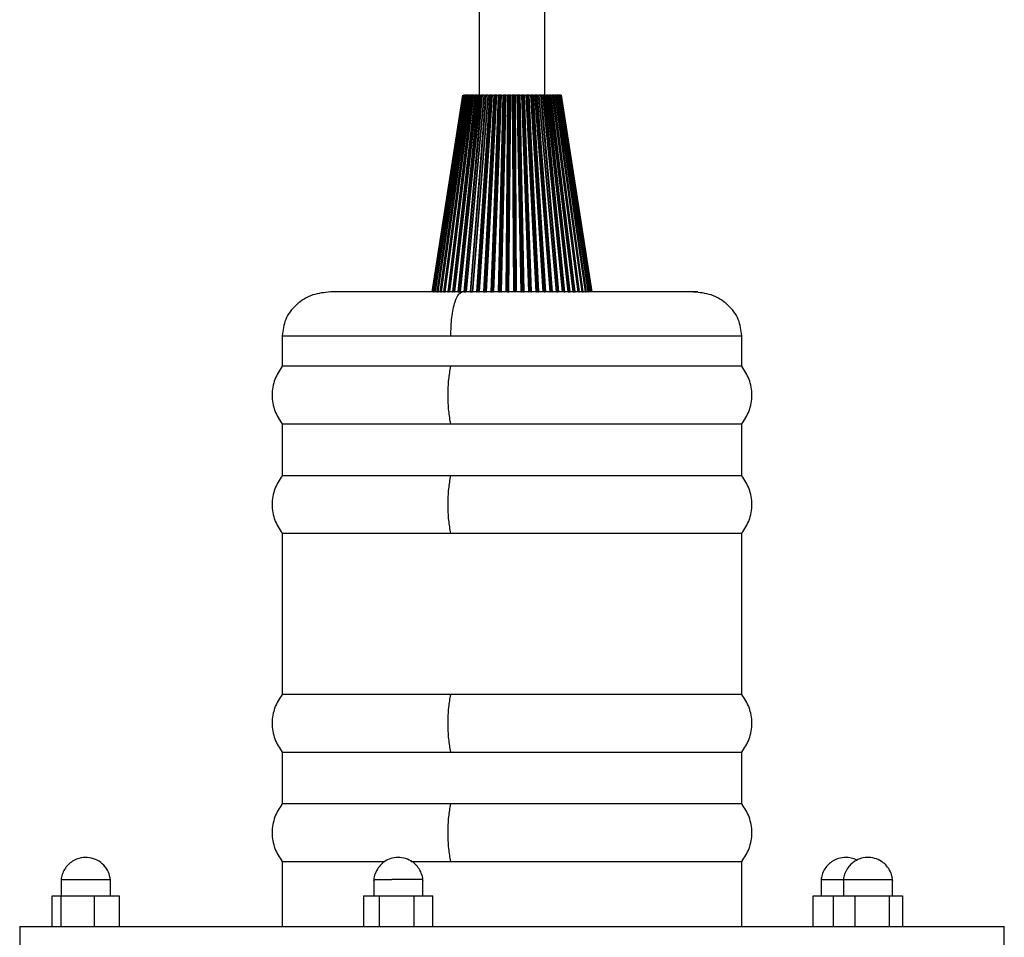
# Model space of a CAD drawing. Header units: millimetres. Extents: x 142 to 1148, y 353 to 845.
# Tile 2 of 139: x 145 to 154, y 368 to 376. Entities that reach past the tile are written whole.
import ezdxf

# ---------------------------------------------------------------- set-up
doc = ezdxf.new("R2010")
doc.units = ezdxf.units.MM

msp = doc.modelspace()

# ---------------------------------------------------------------- linework, layer by layer
at = {"color": 7, "linetype": 'Continuous', "lineweight": 25}
for p, q in [((149.0634, 534.9424), (149.0634, 375.5647)), ((149.6634, 375.5647), (149.6634, 534.9424)), ((148.6334, 373.7647), (148.9135, 375.5647)), ((148.914, 375.5647), (148.635, 373.7647)), ((148.6374, 373.7647), (148.9164, 375.5647)), ((148.9181, 375.5647), (148.6428, 373.7647)), ((148.9224, 375.5647), (148.647, 373.7647)), ((148.6479, 373.7647), (148.9234, 375.5647)), ((148.9263, 375.5647), (148.6571, 373.7647)), ((148.9309, 375.5647), (148.6617, 373.7647)), ((148.6649, 373.7647), (148.9344, 375.5647)), ((148.9385, 375.5647), (148.6778, 373.7647)), ((148.9434, 375.5647), (148.6828, 373.7647)), ((148.6883, 373.7647), (148.9492, 375.5647)), ((148.9545, 375.5647), (148.7048, 373.7647)), ((148.9597, 375.5647), (148.71, 373.7647)), ((148.7177, 373.7647), (148.9678, 375.5647)), ((148.9742, 375.5647), (148.7377, 373.7647)), ((148.9797, 375.5647), (148.7431, 373.7647)), ((148.753, 373.7647), (148.99, 375.5647)), ((148.9974, 375.5647), (148.7763, 373.7647)), ((149.0031, 375.5647), (148.7819, 373.7647)), ((148.7938, 373.7647), (149.0156, 375.5647)), ((149.024, 375.5647), (148.8202, 373.7647)), ((149.0298, 375.5647), (148.8259, 373.7647)), ((149.0437, 375.5647), (148.8393, 373.7647)), ((148.8398, 373.7647), (149.0443, 375.5647)), ((149.0536, 375.5647), (148.869, 373.7647)), ((149.0595, 375.5647), (148.8748, 373.7647)), ((149.0747, 375.5647), (148.8894, 373.7647)), ((148.8905, 373.7647), (149.0759, 375.5647)), ((148.9164, 375.5647), (148.9181, 375.5647)), ((148.9224, 375.5647), (148.9215, 375.5647)), ((149.086, 375.5647), (148.9223, 373.7647)), ((148.9234, 375.5647), (148.9224, 375.5647)), ((148.9234, 375.5647), (148.9263, 375.5647)), ((148.9264, 375.5647), (148.9263, 375.5647)), ((149.092, 375.5647), (148.9282, 373.7647)), ((148.9309, 375.5647), (148.9302, 375.5647)), ((148.9344, 375.5647), (148.9309, 375.5647)), ((148.9344, 375.5647), (148.9385, 375.5647)), ((149.1079, 375.5647), (148.9427, 373.7647)), ((148.9492, 375.5647), (148.9434, 375.5647)), ((149.1084, 375.5647), (148.9438, 373.7647)), ((148.9456, 373.7647), (149.1101, 375.5647)), ((148.9492, 375.5647), (148.9545, 375.5647)), ((148.9678, 375.5647), (148.9597, 375.5647)), ((148.9678, 375.5647), (148.9742, 375.5647)), ((149.121, 375.5647), (148.9795, 373.7647)), ((148.99, 375.5647), (148.9797, 375.5647)), ((149.1269, 375.5647), (148.9854, 373.7647)), ((148.99, 375.5647), (148.9974, 375.5647)), ((149.1417, 375.5647), (148.9989, 373.7647)), ((149.1443, 375.5647), (149.0021, 373.7647)), ((149.0156, 375.5647), (149.0031, 375.5647)), ((149.0043, 373.7647), (149.1466, 375.5647)), ((149.0156, 375.5647), (149.024, 375.5647)), ((149.0437, 375.5647), (149.0298, 375.5647)), ((149.1581, 375.5647), (149.0403, 373.7647)), ((149.0443, 375.5647), (149.0536, 375.5647)), ((149.164, 375.5647), (149.0461, 373.7647)), ((149.1775, 375.5647), (149.0585, 373.7647)), ((149.0747, 375.5647), (149.0595, 375.5647)), ((149.1822, 375.5647), (149.0635, 373.7647)), ((149.0664, 373.7647), (149.1851, 375.5647)), ((149.0759, 375.5647), (149.086, 375.5647)), ((149.1079, 375.5647), (149.092, 375.5647)), ((149.1971, 375.5647), (149.104, 373.7647)), ((149.2029, 375.5647), (149.1097, 373.7647)), ((149.1101, 375.5647), (149.121, 375.5647)), ((149.2149, 375.5647), (149.1208, 373.7647)), ((149.1417, 375.5647), (149.1269, 375.5647)), ((149.2218, 375.5647), (149.1278, 373.7647)), ((149.1297, 373.7647), (149.2238, 375.5647)), ((149.1311, 373.7647), (149.2252, 375.5647)), ((149.1443, 375.5647), (149.1417, 375.5647)), ((149.1466, 375.5647), (149.1581, 375.5647)), ((149.1775, 375.5647), (149.164, 375.5647)), ((149.2376, 375.5647), (149.17, 373.7647)), ((149.2432, 375.5647), (149.1755, 373.7647)), ((149.1808, 375.5647), (149.1775, 375.5647)), ((149.1851, 375.5647), (149.1971, 375.5647)), ((149.2538, 375.5647), (149.1852, 373.7647)), ((149.2626, 375.5647), (149.1941, 373.7647)), ((149.198, 373.7647), (149.2665, 375.5647)), ((149.2149, 375.5647), (149.2029, 375.5647)), ((149.2218, 375.5647), (149.2149, 375.5647)), ((149.2252, 375.5647), (149.2376, 375.5647)), ((149.2792, 375.5647), (149.2378, 373.7647)), ((149.2846, 375.5647), (149.2431, 373.7647)), ((149.2538, 375.5647), (149.2432, 375.5647)), ((149.2936, 375.5647), (149.2513, 373.7647)), ((149.2626, 375.5647), (149.2538, 375.5647)), ((149.2608, 373.7647), (149.303, 375.5647)), ((149.262, 373.7647), (149.3044, 375.5647)), ((149.2663, 373.7647), (149.3087, 375.5647)), ((149.2665, 375.5647), (149.2792, 375.5647)), ((149.2936, 375.5647), (149.2846, 375.5647)), ((149.303, 375.5647), (149.2936, 375.5647)), ((149.3044, 375.5647), (149.303, 375.5647)), ((149.3216, 375.5647), (149.3067, 373.7647)), ((149.3087, 375.5647), (149.3216, 375.5647)), ((149.3118, 373.7647), (149.3267, 375.5647)), ((149.3185, 373.7647), (149.3341, 375.5647)), ((149.3341, 375.5647), (149.3267, 375.5647)), ((149.328, 373.7647), (149.3436, 375.5647)), ((149.3308, 373.7647), (149.3466, 375.5647)), ((149.3436, 375.5647), (149.3341, 375.5647)), ((149.3355, 373.7647), (149.3514, 375.5647)), ((149.3466, 375.5647), (149.3436, 375.5647)), ((149.3514, 375.5647), (149.3644, 375.5647)), ((149.3644, 375.5647), (149.3762, 373.7647)), ((149.3809, 373.7647), (149.3692, 375.5647)), ((149.3748, 375.5647), (149.3692, 375.5647)), ((149.386, 373.7647), (149.3748, 375.5647)), ((149.3844, 375.5647), (149.3748, 375.5647)), ((149.3956, 373.7647), (149.3844, 375.5647)), ((149.3891, 375.5647), (149.3844, 375.5647)), ((149.3999, 373.7647), (149.3891, 375.5647)), ((149.3942, 375.5647), (149.4072, 375.5647)), ((149.405, 373.7647), (149.3942, 375.5647)), ((149.4072, 375.5647), (149.4455, 373.7647)), ((149.4498, 373.7647), (149.4116, 375.5647)), ((149.4154, 375.5647), (149.4116, 375.5647)), ((149.4533, 373.7647), (149.4154, 375.5647)), ((149.425, 375.5647), (149.4154, 375.5647)), ((149.4629, 373.7647), (149.425, 375.5647)), ((149.4313, 375.5647), (149.425, 375.5647)), ((149.4686, 373.7647), (149.4313, 375.5647)), ((149.4368, 375.5647), (149.4496, 375.5647)), ((149.4741, 373.7647), (149.4368, 375.5647)), ((149.4496, 375.5647), (149.5141, 373.7647)), ((149.518, 373.7647), (149.4536, 375.5647)), ((149.4555, 375.5647), (149.4536, 375.5647)), ((149.5198, 373.7647), (149.4555, 375.5647)), ((149.465, 375.5647), (149.4555, 375.5647)), ((149.5293, 373.7647), (149.465, 375.5647)), ((149.4729, 375.5647), (149.465, 375.5647)), ((149.5364, 373.7647), (149.4729, 375.5647)), ((149.4786, 375.5647), (149.4912, 375.5647)), ((149.5421, 373.7647), (149.4786, 375.5647)), ((149.4912, 375.5647), (149.5813, 373.7647)), ((149.5848, 373.7647), (149.4947, 375.5647)), ((149.4949, 375.5647), (149.4947, 375.5647)), ((149.5849, 373.7647), (149.4949, 375.5647)), ((149.5041, 375.5647), (149.4949, 375.5647)), ((149.5942, 373.7647), (149.5041, 375.5647)), ((149.5135, 375.5647), (149.5041, 375.5647)), ((149.6027, 373.7647), (149.5135, 375.5647)), ((149.5195, 375.5647), (149.5316, 375.5647)), ((149.6086, 373.7647), (149.5195, 375.5647)), ((149.5316, 375.5647), (149.6465, 373.7647)), ((149.533, 375.5647), (149.648, 373.7647)), ((149.6496, 373.7647), (149.5347, 375.5647)), ((149.5419, 375.5647), (149.5347, 375.5647)), ((149.657, 373.7647), (149.5419, 375.5647)), ((149.5527, 375.5647), (149.5419, 375.5647)), ((149.6667, 373.7647), (149.5527, 375.5647)), ((149.5589, 375.5647), (149.5705, 375.5647)), ((149.6729, 373.7647), (149.5589, 375.5647)), ((149.5705, 375.5647), (149.7092, 373.7647)), ((149.7117, 373.7647), (149.5731, 375.5647)), ((149.5782, 375.5647), (149.5744, 375.5647)), ((149.7171, 373.7647), (149.5782, 375.5647)), ((149.5902, 375.5647), (149.5782, 375.5647)), ((149.7281, 373.7647), (149.5902, 375.5647)), ((149.5965, 375.5647), (149.6075, 375.5647)), ((149.7343, 373.7647), (149.5965, 375.5647)), ((149.6075, 375.5647), (149.7688, 373.7647)), ((149.7708, 373.7647), (149.6096, 375.5647)), ((149.6124, 375.5647), (149.6096, 375.5647)), ((149.774, 373.7647), (149.6124, 375.5647)), ((149.6257, 375.5647), (149.6124, 375.5647)), ((149.7861, 373.7647), (149.6257, 375.5647)), ((149.6321, 375.5647), (149.6424, 375.5647)), ((149.7924, 373.7647), (149.6321, 375.5647)), ((149.6424, 375.5647), (149.8246, 373.7647)), ((149.8261, 373.7647), (149.6439, 375.5647)), ((149.8272, 373.7647), (149.6445, 375.5647)), ((149.6588, 375.5647), (149.6445, 375.5647)), ((149.8403, 373.7647), (149.6588, 375.5647)), ((149.6652, 375.5647), (149.6747, 375.5647)), ((149.8466, 373.7647), (149.6652, 375.5647)), ((149.6747, 375.5647), (149.8763, 373.7647)), ((149.8773, 373.7647), (149.6757, 375.5647)), ((149.6892, 375.5647), (149.6764, 375.5647)), ((149.8902, 373.7647), (149.6892, 375.5647)), ((149.8964, 373.7647), (149.6955, 375.5647)), ((149.6955, 375.5647), (149.7042, 375.5647)), ((149.7042, 375.5647), (149.9234, 373.7647)), ((149.9237, 373.7647), (149.7046, 375.5647)), ((149.7167, 375.5647), (149.7046, 375.5647)), ((149.9353, 373.7647), (149.7167, 375.5647)), ((149.9414, 373.7647), (149.7229, 375.5647)), ((149.7229, 375.5647), (149.7306, 375.5647)), ((149.7306, 375.5647), (149.9654, 373.7647)), ((149.741, 375.5647), (149.7306, 375.5647)), ((149.9752, 373.7647), (149.741, 375.5647)), ((149.9812, 373.7647), (149.747, 375.5647)), ((149.747, 375.5647), (149.7536, 375.5647)), ((149.7536, 375.5647), (150.0019, 373.7647)), ((149.7618, 375.5647), (149.7536, 375.5647)), ((150.0096, 373.7647), (149.7618, 375.5647)), ((150.0154, 373.7647), (149.7676, 375.5647)), ((149.7676, 375.5647), (149.7732, 375.5647)), ((149.7732, 375.5647), (150.0326, 373.7647)), ((149.7791, 375.5647), (149.7732, 375.5647)), ((150.0381, 373.7647), (149.7791, 375.5647)), ((150.0436, 373.7647), (149.7846, 375.5647)), ((149.7846, 375.5647), (149.789, 375.5647)), ((149.789, 375.5647), (150.0573, 373.7647)), ((149.7925, 375.5647), (149.789, 375.5647)), ((150.0606, 373.7647), (149.7925, 375.5647)), ((149.7936, 375.5647), (149.7925, 375.5647)), ((150.0657, 373.7647), (149.7977, 375.5647)), ((149.7977, 375.5647), (149.801, 375.5647)), ((149.801, 375.5647), (150.0757, 373.7647)), ((149.8021, 375.5647), (149.801, 375.5647)), ((150.0767, 373.7647), (149.8021, 375.5647)), ((149.8032, 375.5647), (149.8021, 375.5647)), ((150.0815, 373.7647), (149.807, 375.5647)), ((149.807, 375.5647), (149.809, 375.5647)), ((149.809, 375.5647), (150.0877, 373.7647)), ((150.0907, 373.7647), (149.8122, 375.5647)), ((149.8129, 375.5647), (150.0931, 373.7647)), ((150.0934, 373.7647), (149.8133, 375.5647)), ((148.6433, 373.7647), (148.6438, 373.7647)), ((148.6457, 373.7647), (148.647, 373.7647)), ((148.647, 373.7647), (148.6479, 373.7647)), ((148.6828, 373.7647), (148.6883, 373.7647)), ((148.71, 373.7647), (148.7169, 373.7647)), ((148.7177, 373.7647), (148.7177, 373.7647)), ((148.7431, 373.7647), (148.753, 373.7647)), ((148.8748, 373.7647), (148.8894, 373.7647)), ((148.9282, 373.7647), (148.9427, 373.7647)), ((148.9854, 373.7647), (148.9989, 373.7647)), ((148.9989, 373.7647), (149.0021, 373.7647)), ((149.0585, 373.7647), (149.0635, 373.7647)), ((149.1097, 373.7647), (149.1208, 373.7647)), ((149.1755, 373.7647), (149.1852, 373.7647)), ((149.2431, 373.7647), (149.2513, 373.7647)), ((149.262, 373.7647), (149.2608, 373.7647)), ((149.3185, 373.7647), (149.328, 373.7647)), ((149.328, 373.7647), (149.3308, 373.7647)), ((149.4629, 373.7647), (149.4686, 373.7647)), ((149.5849, 373.7647), (149.5942, 373.7647)), ((149.657, 373.7647), (149.6667, 373.7647)), ((149.774, 373.7647), (149.7861, 373.7647)), ((149.8773, 373.7647), (149.8902, 373.7647)), ((149.9237, 373.7647), (149.9353, 373.7647)), ((150.0019, 373.7647), (150.0096, 373.7647)), ((150.0326, 373.7647), (150.0381, 373.7647)), ((150.0573, 373.7647), (150.0606, 373.7647)), ((147.2634, 373.3647), (147.2634, 373.0847)), ((151.4634, 373.0847), (151.4634, 373.3647)), ((148.8038, 373.0847), (147.2634, 373.0847)), ((151.4634, 373.0847), (148.8038, 373.0847)), ((147.2634, 372.5579), (147.2634, 372.0847)), ((147.2634, 372.5579), (148.8038, 372.5579)), ((148.8038, 372.5579), (151.4634, 372.5579)), ((151.4634, 372.0847), (151.4634, 372.5579)), ((148.8038, 372.0847), (147.2634, 372.0847)), ((151.4634, 372.0847), (148.8038, 372.0847)), ((147.2634, 371.5579), (147.2634, 370.0847)), ((147.2634, 371.5579), (148.8038, 371.5579)), ((148.8038, 371.5579), (151.4634, 371.5579)), ((151.4634, 370.0847), (151.4634, 371.5579)), ((148.8038, 370.0847), (147.2634, 370.0847)), ((151.4634, 370.0847), (148.8038, 370.0847)), ((147.2634, 369.5579), (147.2634, 369.0847)), ((147.2634, 369.5579), (148.8038, 369.5579)), ((148.8038, 369.5579), (151.4634, 369.5579)), ((151.4634, 369.0847), (151.4634, 369.5579)), ((148.8038, 369.0847), (147.2634, 369.0847)), ((151.4634, 369.0847), (148.8038, 369.0847)), ((147.2634, 368.5579), (147.2634, 367.9647)), ((147.2634, 368.5579), (148.1976, 368.5579)), ((148.4378, 368.5579), (148.8038, 368.5579)), ((148.8038, 368.5579), (151.4634, 368.5579)), ((151.4634, 367.9647), (151.4634, 368.5579)), ((145.2423, 368.3947), (145.2423, 368.2447)), ((145.2423, 368.3947), (145.4073, 368.3947)), ((145.4073, 368.3947), (145.6923, 368.3947)), ((145.6923, 368.2447), (145.6923, 368.3947)), ((148.0991, 368.3947), (148.0991, 368.2447)), ((148.5491, 368.2447), (148.5491, 368.3947)), ((152.1887, 368.3947), (152.1887, 368.2447)), ((152.1887, 368.3947), (152.3537, 368.3947)), ((152.3537, 368.3947), (152.393, 368.3947)), ((152.3923, 368.3947), (152.3923, 368.2447)), ((152.8423, 368.2447), (152.8423, 368.3947)), ((145.1612, 368.2447), (145.2409, 368.2447)), ((145.1612, 367.9647), (145.1612, 368.2447)), ((145.2409, 368.2447), (145.547, 368.2447)), ((145.2409, 368.2447), (145.2409, 367.9647)), ((145.547, 368.2447), (145.7733, 368.2447)), ((145.547, 367.9647), (145.547, 368.2447)), ((145.7733, 368.2447), (145.7733, 367.9647)), ((148.0072, 368.2447), (148.0072, 367.9647)), ((148.0072, 368.2447), (148.1491, 368.2447)), ((148.1491, 368.2447), (148.1491, 367.9647)), ((148.1491, 368.2447), (148.466, 368.2447)), ((148.466, 368.2447), (148.466, 367.9647)), ((148.466, 368.2447), (148.6411, 368.2447)), ((148.6411, 367.9647), (148.6411, 368.2447)), ((152.1163, 368.2447), (152.3032, 368.2447)), ((152.1163, 367.9647), (152.1163, 368.2447)), ((152.3032, 368.2447), (152.5011, 368.2447)), ((152.3032, 367.9647), (152.3032, 368.2447)), ((152.5011, 368.2447), (152.8151, 368.2447)), ((152.5011, 367.9647), (152.5011, 368.2447)), ((152.8151, 368.2447), (152.9313, 368.2447)), ((152.8151, 367.9647), (152.8151, 368.2447)), ((152.9313, 368.2447), (152.9313, 367.9647)), ((144.8634, 367.9647), (144.8634, 367.7647)), ((144.8634, 367.9647), (148.1642, 367.9647)), ((148.1642, 367.9647), (153.8634, 367.9647)), ((153.8634, 367.7647), (153.8634, 367.9647))]:
    msp.add_line(p, q, dxfattribs=at)
at = {"color": 8, "linetype": 'Continuous', "lineweight": 25}
for p, q in [((148.9579, 374.4184), (148.8903, 373.7647)), ((147.2634, 373.3647), (148.8038, 373.3647)), ((148.8038, 373.3647), (151.4634, 373.3647))]:
    msp.add_line(p, q, dxfattribs=at)
at = {"color": 7, "linetype": 'Continuous', "lineweight": 25}
for points, knots in [([(148.9434, 375.5647), (148.9432, 375.5647), (148.9426, 375.5647), (148.9418, 375.5647), (148.941, 375.5647), (148.9403, 375.5647), (148.9396, 375.5647), (148.939, 375.5647), (148.9387, 375.5647), (148.9385, 375.5647)], [0, 0, 0, 0, 0.131831, 0.263666, 0.394792, 0.525148, 0.654808, 0.783916, 1, 1, 1, 1]), ([(148.9597, 375.5647), (148.9595, 375.5647), (148.9589, 375.5647), (148.9581, 375.5647), (148.9572, 375.5647), (148.9565, 375.5647), (148.9558, 375.5647), (148.9551, 375.5647), (148.9547, 375.5647), (148.9545, 375.5647)], [0, 0, 0, 0, 0.131831, 0.263666, 0.394792, 0.525148, 0.654808, 0.783916, 1, 1, 1, 1]), ([(148.9797, 375.5647), (148.9794, 375.5647), (148.9789, 375.5647), (148.978, 375.5647), (148.9772, 375.5647), (148.9764, 375.5647), (148.9757, 375.5647), (148.9749, 375.5647), (148.9745, 375.5647), (148.9742, 375.5647)], [0, 0, 0, 0, 0.131831, 0.263666, 0.394792, 0.525148, 0.654808, 0.783916, 1, 1, 1, 1]), ([(149.0031, 375.5647), (149.0028, 375.5647), (149.0023, 375.5647), (149.0015, 375.5647), (149.0006, 375.5647), (148.9998, 375.5647), (148.9991, 375.5647), (148.9982, 375.5647), (148.9977, 375.5647), (148.9974, 375.5647)], [0, 0, 0, 0, 0.131831, 0.263666, 0.394792, 0.525148, 0.654808, 0.783916, 1, 1, 1, 1]), ([(149.0298, 375.5647), (149.0296, 375.5647), (149.029, 375.5647), (149.0282, 375.5647), (149.0274, 375.5647), (149.0265, 375.5647), (149.0257, 375.5647), (149.0248, 375.5647), (149.0243, 375.5647), (149.024, 375.5647)], [0, 0, 0, 0, 0.131831, 0.263666, 0.394792, 0.525148, 0.654808, 0.783916, 1, 1, 1, 1]), ([(149.0443, 375.5647), (149.044, 375.5647), (149.0432, 375.5647), (149.0429, 375.5647), (149.0429, 375.5647), (149.043, 375.5647), (149.0432, 375.5647), (149.0436, 375.5647), (149.0437, 375.5647)], [0, 0, 0, 0, 0.242288, 0.484535, 0.604969, 0.725398, 0.845823, 1, 1, 1, 1]), ([(149.0595, 375.5647), (149.0593, 375.5647), (149.0588, 375.5647), (149.058, 375.5647), (149.0571, 375.5647), (149.0563, 375.5647), (149.0555, 375.5647), (149.0545, 375.5647), (149.054, 375.5647), (149.0536, 375.5647)], [0, 0, 0, 0, 0.131831, 0.263666, 0.394792, 0.525148, 0.654808, 0.783916, 1, 1, 1, 1]), ([(149.0759, 375.5647), (149.0755, 375.5647), (149.0747, 375.5647), (149.0742, 375.5647), (149.0741, 375.5647), (149.0741, 375.5647), (149.0743, 375.5647), (149.0746, 375.5647), (149.0747, 375.5647)], [0, 0, 0, 0, 0.242288, 0.484535, 0.604969, 0.725398, 0.845823, 1, 1, 1, 1]), ([(149.092, 375.5647), (149.0918, 375.5647), (149.0913, 375.5647), (149.0905, 375.5647), (149.0897, 375.5647), (149.0888, 375.5647), (149.088, 375.5647), (149.087, 375.5647), (149.0864, 375.5647), (149.086, 375.5647)], [0, 0, 0, 0, 0.131831, 0.263666, 0.394792, 0.525148, 0.654808, 0.783916, 1, 1, 1, 1]), ([(149.1101, 375.5647), (149.1097, 375.5647), (149.1088, 375.5647), (149.1082, 375.5647), (149.108, 375.5647), (149.1079, 375.5647), (149.108, 375.5647), (149.1082, 375.5647), (149.1084, 375.5647)], [0, 0, 0, 0, 0.242288, 0.484535, 0.604969, 0.725398, 0.845823, 1, 1, 1, 1]), ([(149.1269, 375.5647), (149.1267, 375.5647), (149.1263, 375.5647), (149.1255, 375.5647), (149.1247, 375.5647), (149.1239, 375.5647), (149.123, 375.5647), (149.122, 375.5647), (149.1214, 375.5647), (149.121, 375.5647)], [0, 0, 0, 0, 0.131831, 0.263666, 0.394792, 0.525148, 0.654808, 0.783916, 1, 1, 1, 1]), ([(149.1466, 375.5647), (149.1462, 375.5647), (149.1452, 375.5647), (149.1445, 375.5647), (149.1442, 375.5647), (149.144, 375.5647), (149.1441, 375.5647), (149.1442, 375.5647), (149.1443, 375.5647)], [0, 0, 0, 0, 0.242288, 0.484535, 0.604969, 0.725398, 0.845823, 1, 1, 1, 1]), ([(149.164, 375.5647), (149.1638, 375.5647), (149.1634, 375.5647), (149.1626, 375.5647), (149.1619, 375.5647), (149.1611, 375.5647), (149.1602, 375.5647), (149.1592, 375.5647), (149.1585, 375.5647), (149.1581, 375.5647)], [0, 0, 0, 0, 0.131831, 0.263666, 0.394792, 0.525148, 0.654808, 0.783916, 1, 1, 1, 1]), ([(149.1851, 375.5647), (149.1846, 375.5647), (149.1836, 375.5647), (149.1828, 375.5647), (149.1823, 375.5647), (149.1821, 375.5647), (149.1821, 375.5647), (149.1822, 375.5647), (149.1822, 375.5647)], [0, 0, 0, 0, 0.242288, 0.484535, 0.604969, 0.725398, 0.845823, 1, 1, 1, 1]), ([(149.2029, 375.5647), (149.2027, 375.5647), (149.2023, 375.5647), (149.2016, 375.5647), (149.2009, 375.5647), (149.2001, 375.5647), (149.1993, 375.5647), (149.1982, 375.5647), (149.1975, 375.5647), (149.1971, 375.5647)], [0, 0, 0, 0, 0.131831, 0.263666, 0.394792, 0.525148, 0.654808, 0.783916, 1, 1, 1, 1]), ([(149.2252, 375.5647), (149.2247, 375.5647), (149.2236, 375.5647), (149.2227, 375.5647), (149.2221, 375.5647), (149.2219, 375.5647), (149.2217, 375.5647), (149.2217, 375.5647), (149.2218, 375.5647)], [0, 0, 0, 0, 0.242288, 0.484535, 0.604969, 0.725398, 0.845823, 1, 1, 1, 1]), ([(149.2432, 375.5647), (149.243, 375.5647), (149.2427, 375.5647), (149.2421, 375.5647), (149.2414, 375.5647), (149.2406, 375.5647), (149.2398, 375.5647), (149.2388, 375.5647), (149.2381, 375.5647), (149.2376, 375.5647)], [0, 0, 0, 0, 0.131831, 0.263666, 0.394792, 0.525148, 0.654808, 0.783916, 1, 1, 1, 1]), ([(149.2665, 375.5647), (149.266, 375.5647), (149.2649, 375.5647), (149.2639, 375.5647), (149.2632, 375.5647), (149.2629, 375.5647), (149.2626, 375.5647), (149.2626, 375.5647), (149.2626, 375.5647)], [0, 0, 0, 0, 0.242288, 0.484535, 0.604969, 0.725398, 0.845822, 1, 1, 1, 1]), ([(149.2792, 375.5647), (149.2798, 375.5647), (149.2806, 375.5647), (149.2817, 375.5647), (149.2825, 375.5647), (149.2832, 375.5647), (149.2839, 375.5647), (149.2843, 375.5647), (149.2846, 375.5647)], [0, 0, 0, 0, 0.260969, 0.390038, 0.519103, 0.648163, 0.777219, 1, 1, 1, 1]), ([(149.3087, 375.5647), (149.3082, 375.5647), (149.3071, 375.5647), (149.3059, 375.5647), (149.3052, 375.5647), (149.3048, 375.5647), (149.3045, 375.5647), (149.3044, 375.5647), (149.3044, 375.5647)], [0, 0, 0, 0, 0.242288, 0.484535, 0.604969, 0.725398, 0.845823, 1, 1, 1, 1]), ([(149.3267, 375.5647), (149.3266, 375.5647), (149.3264, 375.5647), (149.3259, 375.5647), (149.3253, 375.5647), (149.3246, 375.5647), (149.3238, 375.5647), (149.3228, 375.5647), (149.3221, 375.5647), (149.3216, 375.5647)], [0, 0, 0, 0, 0.131831, 0.263666, 0.394792, 0.525148, 0.654808, 0.783916, 1, 1, 1, 1]), ([(149.3514, 375.5647), (149.3509, 375.5647), (149.3498, 375.5647), (149.3485, 375.5647), (149.3478, 375.5647), (149.3473, 375.5647), (149.3469, 375.5647), (149.3467, 375.5647), (149.3466, 375.5647)], [0, 0, 0, 0, 0.242288, 0.484535, 0.604969, 0.725398, 0.845823, 1, 1, 1, 1]), ([(149.3692, 375.5647), (149.3691, 375.5647), (149.3689, 375.5647), (149.3685, 375.5647), (149.3679, 375.5647), (149.3673, 375.5647), (149.3666, 375.5647), (149.3656, 375.5647), (149.3649, 375.5647), (149.3644, 375.5647)], [0, 0, 0, 0, 0.131831, 0.263666, 0.394792, 0.525148, 0.654808, 0.783916, 1, 1, 1, 1]), ([(149.3942, 375.5647), (149.3937, 375.5647), (149.3926, 375.5647), (149.3913, 375.5647), (149.3904, 375.5647), (149.3899, 375.5647), (149.3894, 375.5647), (149.3892, 375.5647), (149.3891, 375.5647)], [0, 0, 0, 0, 0.242288, 0.484535, 0.604969, 0.725398, 0.845823, 1, 1, 1, 1]), ([(149.4116, 375.5647), (149.4115, 375.5647), (149.4114, 375.5647), (149.411, 375.5647), (149.4105, 375.5647), (149.41, 375.5647), (149.4093, 375.5647), (149.4084, 375.5647), (149.4076, 375.5647), (149.4072, 375.5647)], [0, 0, 0, 0, 0.131831, 0.263666, 0.394792, 0.525148, 0.654808, 0.783916, 1, 1, 1, 1]), ([(149.4368, 375.5647), (149.4362, 375.5647), (149.4351, 375.5647), (149.4338, 375.5647), (149.4328, 375.5647), (149.4322, 375.5647), (149.4317, 375.5647), (149.4314, 375.5647), (149.4313, 375.5647)], [0, 0, 0, 0, 0.242288, 0.484535, 0.604969, 0.725398, 0.845823, 1, 1, 1, 1]), ([(149.4536, 375.5647), (149.4535, 375.5647), (149.4534, 375.5647), (149.4531, 375.5647), (149.4527, 375.5647), (149.4522, 375.5647), (149.4516, 375.5647), (149.4507, 375.5647), (149.45, 375.5647), (149.4496, 375.5647)], [0, 0, 0, 0, 0.131831, 0.263666, 0.394792, 0.525148, 0.654808, 0.783916, 1, 1, 1, 1]), ([(149.4786, 375.5647), (149.4781, 375.5647), (149.477, 375.5647), (149.4756, 375.5647), (149.4746, 375.5647), (149.474, 375.5647), (149.4734, 375.5647), (149.4731, 375.5647), (149.4729, 375.5647)], [0, 0, 0, 0, 0.242288, 0.484535, 0.604969, 0.725398, 0.845823, 1, 1, 1, 1]), ([(149.4947, 375.5647), (149.4947, 375.5647), (149.4947, 375.5647), (149.4945, 375.5647), (149.4941, 375.5647), (149.4937, 375.5647), (149.4931, 375.5647), (149.4923, 375.5647), (149.4916, 375.5647), (149.4912, 375.5647)], [0, 0, 0, 0, 0.131831, 0.263666, 0.394792, 0.525148, 0.654808, 0.783916, 1, 1, 1, 1]), ([(149.5195, 375.5647), (149.5189, 375.5647), (149.5179, 375.5647), (149.5164, 375.5647), (149.5154, 375.5647), (149.5147, 375.5647), (149.514, 375.5647), (149.5137, 375.5647), (149.5135, 375.5647)], [0, 0, 0, 0, 0.242288, 0.484535, 0.604969, 0.725398, 0.845823, 1, 1, 1, 1]), ([(149.5347, 375.5647), (149.5347, 375.5647), (149.5347, 375.5647), (149.5346, 375.5647), (149.5343, 375.5647), (149.5339, 375.5647), (149.5334, 375.5647), (149.5327, 375.5647), (149.532, 375.5647), (149.5316, 375.5647)], [0, 0, 0, 0, 0.131831, 0.263666, 0.394792, 0.525148, 0.654808, 0.783916, 1, 1, 1, 1]), ([(149.5589, 375.5647), (149.5584, 375.5647), (149.5573, 375.5647), (149.5559, 375.5647), (149.5548, 375.5647), (149.5541, 375.5647), (149.5534, 375.5647), (149.5529, 375.5647), (149.5527, 375.5647)], [0, 0, 0, 0, 0.242288, 0.484535, 0.604969, 0.725398, 0.845823, 1, 1, 1, 1]), ([(149.5731, 375.5647), (149.5731, 375.5647), (149.5732, 375.5647), (149.5732, 375.5647), (149.573, 375.5647), (149.5726, 375.5647), (149.5722, 375.5647), (149.5715, 375.5647), (149.5709, 375.5647), (149.5705, 375.5647)], [0, 0, 0, 0, 0.131831, 0.263666, 0.394792, 0.525148, 0.654808, 0.783916, 1, 1, 1, 1]), ([(149.5965, 375.5647), (149.596, 375.5647), (149.595, 375.5647), (149.5936, 375.5647), (149.5925, 375.5647), (149.5917, 375.5647), (149.591, 375.5647), (149.5905, 375.5647), (149.5902, 375.5647)], [0, 0, 0, 0, 0.242288, 0.484535, 0.604969, 0.725398, 0.845823, 1, 1, 1, 1]), ([(149.6096, 375.5647), (149.6097, 375.5647), (149.6098, 375.5647), (149.6098, 375.5647), (149.6097, 375.5647), (149.6095, 375.5647), (149.6091, 375.5647), (149.6085, 375.5647), (149.6079, 375.5647), (149.6075, 375.5647)], [0, 0, 0, 0, 0.131831, 0.263666, 0.394792, 0.525148, 0.654808, 0.783916, 1, 1, 1, 1]), ([(149.6321, 375.5647), (149.6316, 375.5647), (149.6306, 375.5647), (149.6292, 375.5647), (149.6281, 375.5647), (149.6273, 375.5647), (149.6265, 375.5647), (149.626, 375.5647), (149.6257, 375.5647)], [0, 0, 0, 0, 0.242288, 0.484535, 0.604969, 0.725398, 0.845823, 1, 1, 1, 1]), ([(149.6439, 375.5647), (149.644, 375.5647), (149.6442, 375.5647), (149.6443, 375.5647), (149.6442, 375.5647), (149.6441, 375.5647), (149.6438, 375.5647), (149.6433, 375.5647), (149.6427, 375.5647), (149.6424, 375.5647)], [0, 0, 0, 0, 0.131831, 0.263666, 0.394792, 0.525148, 0.654808, 0.783916, 1, 1, 1, 1]), ([(149.6652, 375.5647), (149.6647, 375.5647), (149.6638, 375.5647), (149.6624, 375.5647), (149.6613, 375.5647), (149.6605, 375.5647), (149.6596, 375.5647), (149.6591, 375.5647), (149.6588, 375.5647)], [0, 0, 0, 0, 0.242288, 0.484535, 0.604969, 0.725398, 0.845823, 1, 1, 1, 1]), ([(149.6757, 375.5647), (149.6758, 375.5647), (149.676, 375.5647), (149.6762, 375.5647), (149.6762, 375.5647), (149.6761, 375.5647), (149.6759, 375.5647), (149.6755, 375.5647), (149.675, 375.5647), (149.6747, 375.5647)], [0, 0, 0, 0, 0.131831, 0.263666, 0.394792, 0.525148, 0.654808, 0.783916, 1, 1, 1, 1]), ([(149.6955, 375.5647), (149.6951, 375.5647), (149.6943, 375.5647), (149.6929, 375.5647), (149.6918, 375.5647), (149.691, 375.5647), (149.6901, 375.5647), (149.6895, 375.5647), (149.6892, 375.5647)], [0, 0, 0, 0, 0.242288, 0.484535, 0.604969, 0.725398, 0.845823, 1, 1, 1, 1]), ([(149.7046, 375.5647), (149.7047, 375.5647), (149.705, 375.5647), (149.7052, 375.5647), (149.7054, 375.5647), (149.7054, 375.5647), (149.7052, 375.5647), (149.7049, 375.5647), (149.7044, 375.5647), (149.7042, 375.5647)], [0, 0, 0, 0, 0.131831, 0.263666, 0.394792, 0.525148, 0.654808, 0.783916, 1, 1, 1, 1]), ([(149.7229, 375.5647), (149.7225, 375.5647), (149.7218, 375.5647), (149.7204, 375.5647), (149.7193, 375.5647), (149.7185, 375.5647), (149.7176, 375.5647), (149.717, 375.5647), (149.7167, 375.5647)], [0, 0, 0, 0, 0.242288, 0.484535, 0.604969, 0.725398, 0.845823, 1, 1, 1, 1]), ([(149.7304, 375.5647), (149.7306, 375.5647), (149.7309, 375.5647), (149.7312, 375.5647), (149.7314, 375.5647), (149.7315, 375.5647), (149.7314, 375.5647), (149.7312, 375.5647), (149.7308, 375.5647), (149.7306, 375.5647)], [0, 0, 0, 0, 0.131831, 0.263666, 0.394792, 0.525148, 0.654808, 0.783916, 1, 1, 1, 1]), ([(149.747, 375.5647), (149.7467, 375.5647), (149.746, 375.5647), (149.7447, 375.5647), (149.7437, 375.5647), (149.7428, 375.5647), (149.7419, 375.5647), (149.7413, 375.5647), (149.741, 375.5647)], [0, 0, 0, 0, 0.242288, 0.484535, 0.604969, 0.725398, 0.845823, 1, 1, 1, 1]), ([(149.7534, 375.5647), (149.7536, 375.5647), (149.7539, 375.5647), (149.7541, 375.5647), (149.7543, 375.5647), (149.7543, 375.5647), (149.7541, 375.5647), (149.7538, 375.5647), (149.7536, 375.5647)], [0, 0, 0, 0, 0.151854, 0.302891, 0.453042, 0.602391, 0.751104, 1, 1, 1, 1]), ([(149.7676, 375.5647), (149.7673, 375.5647), (149.7667, 375.5647), (149.7656, 375.5647), (149.7645, 375.5647), (149.7637, 375.5647), (149.7628, 375.5647), (149.7622, 375.5647), (149.7618, 375.5647)], [0, 0, 0, 0, 0.242288, 0.484535, 0.604969, 0.725398, 0.845823, 1, 1, 1, 1]), ([(149.7846, 375.5647), (149.7843, 375.5647), (149.7838, 375.5647), (149.7827, 375.5647), (149.7817, 375.5647), (149.781, 375.5647), (149.7801, 375.5647), (149.7794, 375.5647), (149.7791, 375.5647)], [0, 0, 0, 0, 0.242288, 0.484535, 0.604969, 0.725398, 0.845823, 1, 1, 1, 1]), ([(149.7977, 375.5647), (149.7975, 375.5647), (149.7971, 375.5647), (149.7961, 375.5647), (149.7954, 375.5647), (149.7952, 375.5647)], [0, 0, 0, 0, 0.4004964, 0.8009258, 1, 1, 1, 1]), ([(149.807, 375.5647), (149.8068, 375.5647), (149.8065, 375.5647), (149.8056, 375.5647), (149.8049, 375.5647), (149.8047, 375.5647)], [0, 0, 0, 0, 0.400496, 0.800926, 1, 1, 1, 1]), ([(149.8122, 375.5647), (149.8121, 375.5647), (149.8119, 375.5647), (149.8111, 375.5647), (149.8105, 375.5647), (149.8103, 375.5647)], [0, 0, 0, 0, 0.414276, 0.828484, 1, 1, 1, 1]), ([(149.8133, 375.5647), (149.8133, 375.5647), (149.8132, 375.5647), (149.8127, 375.5647), (149.8125, 375.5647)], [0, 0, 0, 0, 0.583017, 1, 1, 1, 1]), ([(147.7045, 373.7647), (147.6488, 373.7592), (147.5327, 373.7476), (147.3838, 373.6537), (147.2818, 373.5164), (147.2695, 373.4146), (147.2634, 373.3647)], [0, 0, 0, 0, 0.234773, 0.489601, 0.749754, 1, 1, 1, 1]), ([(148.9104, 373.7647), (148.8385, 373.7647), (148.6851, 373.7647), (148.4568, 373.7647), (148.2236, 373.7647), (148.0435, 373.7647), (147.9149, 373.7647), (147.7937, 373.7647), (147.7406, 373.7647), (147.7045, 373.7647)], [0, 0, 0, 0, 0.123238, 0.262666, 0.419772, 0.595422, 0.690306, 0.789635, 1, 1, 1, 1]), ([(148.6571, 373.7647), (148.6573, 373.7647), (148.6576, 373.7647), (148.6583, 373.7647), (148.6589, 373.7647), (148.6596, 373.7647), (148.6605, 373.7647), (148.6612, 373.7647), (148.6617, 373.7647)], [0, 0, 0, 0, 0.264125, 0.394754, 0.525379, 0.655999, 0.786613, 1, 1, 1, 1]), ([(148.6778, 373.7647), (148.6779, 373.7647), (148.6782, 373.7647), (148.6786, 373.7647), (148.6792, 373.7647), (148.6799, 373.7647), (148.6806, 373.7647), (148.6816, 373.7647), (148.6823, 373.7647), (148.6828, 373.7647)], [0, 0, 0, 0, 0.130513, 0.260922, 0.391328, 0.521729, 0.652126, 0.782518, 1, 1, 1, 1]), ([(148.7177, 373.7647), (148.7176, 373.7647), (148.7173, 373.7647), (148.7171, 373.7647), (148.7172, 373.7647), (148.7174, 373.7647), (148.7176, 373.7647), (148.7177, 373.7647)], [0, 0, 0, 0, 0.090122, 0.450584, 0.628363, 0.81129, 1, 1, 1, 1]), ([(148.7377, 373.7647), (148.738, 373.7647), (148.7385, 373.7647), (148.7394, 373.7647), (148.7402, 373.7647), (148.741, 373.7647), (148.742, 373.7647), (148.7427, 373.7647), (148.7431, 373.7647)], [0, 0, 0, 0, 0.264125, 0.394754, 0.525379, 0.655999, 0.786613, 1, 1, 1, 1]), ([(148.7537, 373.7647), (148.7533, 373.7647), (148.7528, 373.7647), (148.7523, 373.7647), (148.7522, 373.7647), (148.7523, 373.7647), (148.7527, 373.7647), (148.753, 373.7647)], [0, 0, 0, 0, 0.250768, 0.374819, 0.622887, 0.745233, 1, 1, 1, 1]), ([(148.7763, 373.7647), (148.7766, 373.7647), (148.7772, 373.7647), (148.7782, 373.7647), (148.7789, 373.7647), (148.7798, 373.7647), (148.7808, 373.7647), (148.7815, 373.7647), (148.7819, 373.7647)], [0, 0, 0, 0, 0.264125, 0.394754, 0.525379, 0.655999, 0.786613, 1, 1, 1, 1]), ([(148.7939, 373.7647), (148.7936, 373.7647), (148.7931, 373.7647), (148.7927, 373.7647), (148.7927, 373.7647), (148.7931, 373.7647), (148.7935, 373.7647), (148.7938, 373.7647)], [0, 0, 0, 0, 0.250768, 0.374819, 0.622887, 0.745233, 1, 1, 1, 1]), ([(148.8038, 373.3647), (148.8057, 373.4214), (148.8096, 373.5394), (148.8384, 373.6735), (148.8743, 373.7516), (148.8987, 373.7605), (148.9104, 373.7647)], [0, 0, 0, 0, 0.270261, 0.562429, 0.789736, 1, 1, 1, 1]), ([(148.8202, 373.7647), (148.8206, 373.7647), (148.8212, 373.7647), (148.8222, 373.7647), (148.823, 373.7647), (148.8238, 373.7647), (148.8248, 373.7647), (148.8255, 373.7647), (148.8259, 373.7647)], [0, 0, 0, 0, 0.264125, 0.394754, 0.525379, 0.655998, 0.786613, 1, 1, 1, 1]), ([(148.8393, 373.7647), (148.839, 373.7647), (148.8386, 373.7647), (148.8384, 373.7647), (148.8385, 373.7647), (148.8389, 373.7647), (148.8395, 373.7647), (148.8398, 373.7647)], [0, 0, 0, 0, 0.250768, 0.374819, 0.622887, 0.745233, 1, 1, 1, 1]), ([(148.869, 373.7647), (148.8694, 373.7647), (148.8701, 373.7647), (148.8711, 373.7647), (148.872, 373.7647), (148.8728, 373.7647), (148.8738, 373.7647), (148.8744, 373.7647), (148.8748, 373.7647)], [0, 0, 0, 0, 0.264125, 0.394754, 0.525379, 0.655999, 0.786613, 1, 1, 1, 1]), ([(148.8894, 373.7647), (148.8892, 373.7647), (148.8889, 373.7647), (148.8888, 373.7647), (148.889, 373.7647), (148.8895, 373.7647), (148.8901, 373.7647), (148.8905, 373.7647)], [0, 0, 0, 0, 0.250768, 0.374819, 0.622887, 0.745233, 1, 1, 1, 1]), ([(151.0224, 373.7647), (151.0429, 373.7647), (151.0845, 373.7647), (151.0177, 373.7647), (150.8572, 373.7647), (150.6125, 373.7647), (150.3159, 373.7647), (149.9987, 373.7647), (149.687, 373.7647), (149.3983, 373.7647), (149.1405, 373.7647), (148.9839, 373.7647), (148.9104, 373.7647)], [0, 0, 0, 0, 0.117014, 0.237629, 0.358245, 0.475259, 0.585675, 0.687474, 0.77967, 0.862132, 0.935315, 1, 1, 1, 1]), ([(148.9223, 373.7647), (148.9225, 373.7647), (148.9229, 373.7647), (148.9237, 373.7647), (148.9245, 373.7647), (148.9253, 373.7647), (148.9262, 373.7647), (148.9271, 373.7647), (148.9278, 373.7647), (148.9282, 373.7647)], [0, 0, 0, 0, 0.130513, 0.260922, 0.391328, 0.521729, 0.652126, 0.782518, 1, 1, 1, 1]), ([(148.9795, 373.7647), (148.98, 373.7647), (148.9808, 373.7647), (148.9819, 373.7647), (148.9827, 373.7647), (148.9835, 373.7647), (148.9845, 373.7647), (148.9851, 373.7647), (148.9854, 373.7647)], [0, 0, 0, 0, 0.264125, 0.394754, 0.525379, 0.655999, 0.786613, 1, 1, 1, 1]), ([(149.0403, 373.7647), (149.0406, 373.7647), (149.0411, 373.7647), (149.0419, 373.7647), (149.0427, 373.7647), (149.0435, 373.7647), (149.0443, 373.7647), (149.0452, 373.7647), (149.0458, 373.7647), (149.0461, 373.7647)], [0, 0, 0, 0, 0.130513, 0.260922, 0.391328, 0.521729, 0.652126, 0.782518, 1, 1, 1, 1]), ([(149.104, 373.7647), (149.1043, 373.7647), (149.1048, 373.7647), (149.1056, 373.7647), (149.1064, 373.7647), (149.1072, 373.7647), (149.108, 373.7647), (149.1089, 373.7647), (149.1094, 373.7647), (149.1097, 373.7647)], [0, 0, 0, 0, 0.130513, 0.260922, 0.391328, 0.521729, 0.652126, 0.782518, 1, 1, 1, 1]), ([(149.1278, 373.7647), (149.1277, 373.7647), (149.1277, 373.7647), (149.1282, 373.7647), (149.1288, 373.7647), (149.1298, 373.7647), (149.1306, 373.7647), (149.1311, 373.7647)], [0, 0, 0, 0, 0.250768, 0.374819, 0.622887, 0.745233, 1, 1, 1, 1]), ([(149.17, 373.7647), (149.1706, 373.7647), (149.1714, 373.7647), (149.1725, 373.7647), (149.1733, 373.7647), (149.174, 373.7647), (149.1748, 373.7647), (149.1753, 373.7647), (149.1755, 373.7647)], [0, 0, 0, 0, 0.264125, 0.394754, 0.525379, 0.655998, 0.786613, 1, 1, 1, 1]), ([(149.1941, 373.7647), (149.1941, 373.7647), (149.1942, 373.7647), (149.1948, 373.7647), (149.1955, 373.7647), (149.1966, 373.7647), (149.1974, 373.7647), (149.198, 373.7647)], [0, 0, 0, 0, 0.250768, 0.374819, 0.622887, 0.745233, 1, 1, 1, 1]), ([(149.262, 373.7647), (149.2621, 373.7647), (149.2622, 373.7647), (149.2629, 373.7647), (149.2637, 373.7647), (149.2649, 373.7647), (149.2657, 373.7647), (149.2663, 373.7647)], [0, 0, 0, 0, 0.250768, 0.374819, 0.622887, 0.745233, 1, 1, 1, 1]), ([(149.3308, 373.7647), (149.3309, 373.7647), (149.3311, 373.7647), (149.332, 373.7647), (149.3328, 373.7647), (149.3338, 373.7647), (149.3346, 373.7647), (149.3352, 373.7647), (149.3355, 373.7647)], [0, 0, 0, 0, 0.25052, 0.374449, 0.622271, 0.744496, 0.870259, 1, 1, 1, 1]), ([(149.4455, 373.7647), (149.4461, 373.7647), (149.4469, 373.7647), (149.4478, 373.7647), (149.4485, 373.7647), (149.449, 373.7647), (149.4495, 373.7647), (149.4497, 373.7647), (149.4498, 373.7647)], [0, 0, 0, 0, 0.264125, 0.394754, 0.525379, 0.655999, 0.786613, 1, 1, 1, 1]), ([(149.4686, 373.7647), (149.4689, 373.7647), (149.4693, 373.7647), (149.4703, 373.7647), (149.4712, 373.7647), (149.4723, 373.7647), (149.4732, 373.7647), (149.4738, 373.7647), (149.4741, 373.7647)], [0, 0, 0, 0, 0.25052, 0.374449, 0.622271, 0.744496, 0.870259, 1, 1, 1, 1]), ([(149.5141, 373.7647), (149.5146, 373.7647), (149.5154, 373.7647), (149.5163, 373.7647), (149.5169, 373.7647), (149.5174, 373.7647), (149.5178, 373.7647), (149.5179, 373.7647), (149.518, 373.7647)], [0, 0, 0, 0, 0.264125, 0.394754, 0.525379, 0.655999, 0.786613, 1, 1, 1, 1]), ([(149.5364, 373.7647), (149.5367, 373.7647), (149.5372, 373.7647), (149.5383, 373.7647), (149.5393, 373.7647), (149.5404, 373.7647), (149.5413, 373.7647), (149.5419, 373.7647), (149.5421, 373.7647)], [0, 0, 0, 0, 0.25052, 0.374449, 0.622271, 0.744496, 0.870259, 1, 1, 1, 1]), ([(149.6027, 373.7647), (149.603, 373.7647), (149.6035, 373.7647), (149.6047, 373.7647), (149.6058, 373.7647), (149.6072, 373.7647), (149.6081, 373.7647), (149.6086, 373.7647)], [0, 0, 0, 0, 0.250768, 0.37482, 0.622887, 0.745233, 1, 1, 1, 1]), ([(149.7092, 373.7647), (149.7097, 373.7647), (149.7104, 373.7647), (149.711, 373.7647), (149.7114, 373.7647), (149.7117, 373.7647), (149.7119, 373.7647), (149.7118, 373.7647), (149.7117, 373.7647)], [0, 0, 0, 0, 0.264125, 0.394754, 0.525379, 0.655999, 0.786613, 1, 1, 1, 1]), ([(149.7281, 373.7647), (149.7285, 373.7647), (149.7291, 373.7647), (149.7304, 373.7647), (149.7316, 373.7647), (149.7327, 373.7647), (149.7335, 373.7647), (149.7341, 373.7647), (149.7343, 373.7647)], [0, 0, 0, 0, 0.25052, 0.374449, 0.622271, 0.744496, 0.870259, 1, 1, 1, 1]), ([(149.8246, 373.7647), (149.825, 373.7647), (149.8256, 373.7647), (149.8261, 373.7647), (149.8264, 373.7647), (149.8265, 373.7647), (149.8265, 373.7647), (149.8262, 373.7647), (149.8261, 373.7647)], [0, 0, 0, 0, 0.264125, 0.394754, 0.525379, 0.655999, 0.786613, 1, 1, 1, 1]), ([(149.8403, 373.7647), (149.8408, 373.7647), (149.8415, 373.7647), (149.8429, 373.7647), (149.8441, 373.7647), (149.8454, 373.7647), (149.8461, 373.7647), (149.8466, 373.7647)], [0, 0, 0, 0, 0.250768, 0.374819, 0.622887, 0.745233, 1, 1, 1, 1]), ([(149.8902, 373.7647), (149.8907, 373.7647), (149.8915, 373.7647), (149.8929, 373.7647), (149.894, 373.7647), (149.8953, 373.7647), (149.896, 373.7647), (149.8964, 373.7647)], [0, 0, 0, 0, 0.250768, 0.37482, 0.622887, 0.745233, 1, 1, 1, 1]), ([(149.9234, 373.7647), (149.9237, 373.7647), (149.9242, 373.7647), (149.9245, 373.7647), (149.9246, 373.7647), (149.9245, 373.7647), (149.9243, 373.7647), (149.924, 373.7647), (149.9237, 373.7647)], [0, 0, 0, 0, 0.264125, 0.394754, 0.525379, 0.655999, 0.786613, 1, 1, 1, 1]), ([(149.9353, 373.7647), (149.9358, 373.7647), (149.9366, 373.7647), (149.938, 373.7647), (149.9392, 373.7647), (149.9404, 373.7647), (149.941, 373.7647), (149.9414, 373.7647)], [0, 0, 0, 0, 0.250768, 0.374819, 0.622887, 0.745233, 1, 1, 1, 1]), ([(149.9752, 373.7647), (149.9758, 373.7647), (149.9766, 373.7647), (149.978, 373.7647), (149.9791, 373.7647), (149.98, 373.7647), (149.9807, 373.7647), (149.981, 373.7647), (149.9812, 373.7647)], [0, 0, 0, 0, 0.25052, 0.374449, 0.622271, 0.744496, 0.870259, 1, 1, 1, 1]), ([(150.0096, 373.7647), (150.0102, 373.7647), (150.011, 373.7647), (150.0124, 373.7647), (150.0135, 373.7647), (150.0141, 373.7647), (150.0143, 373.7647)], [0, 0, 0, 0, 0.336497, 0.502956, 0.835828, 1, 1, 1, 1]), ([(150.0381, 373.7647), (150.0387, 373.7647), (150.0396, 373.7647), (150.0409, 373.7647), (150.0419, 373.7647), (150.0425, 373.7647), (150.0427, 373.7647)], [0, 0, 0, 0, 0.336497, 0.502956, 0.835828, 1, 1, 1, 1]), ([(151.4634, 373.3647), (151.4574, 373.4146), (151.445, 373.5164), (151.343, 373.6537), (151.1942, 373.7476), (151.078, 373.7592), (151.0224, 373.7647)], [0, 0, 0, 0, 0.250246, 0.510399, 0.765227, 1, 1, 1, 1]), ([(147.2634, 373.0847), (147.2381, 373.0459), (147.186, 372.9662), (147.1636, 372.8213), (147.186, 372.6764), (147.2381, 372.5966), (147.2634, 372.5579)], [0, 0, 0, 0, 0.242775, 0.5, 0.757225, 1, 1, 1, 1]), ([(148.8038, 372.5579), (148.7971, 372.5966), (148.7832, 372.6764), (148.7772, 372.8213), (148.7832, 372.9662), (148.7971, 373.0459), (148.8038, 373.0847)], [0, 0, 0, 0, 0.242775, 0.5, 0.757225, 1, 1, 1, 1]), ([(151.4634, 372.5579), (151.4887, 372.5966), (151.5408, 372.6764), (151.5632, 372.8213), (151.5408, 372.9662), (151.4887, 373.0459), (151.4634, 373.0847)], [0, 0, 0, 0, 0.242775, 0.5, 0.757225, 1, 1, 1, 1]), ([(147.2634, 372.0847), (147.2381, 372.0459), (147.186, 371.9662), (147.1636, 371.8213), (147.186, 371.6764), (147.2381, 371.5966), (147.2634, 371.5579)], [0, 0, 0, 0, 0.2427751, 0.5, 0.7572249, 1, 1, 1, 1]), ([(148.8038, 371.5579), (148.7971, 371.5966), (148.7832, 371.6764), (148.7772, 371.8213), (148.7832, 371.9662), (148.7971, 372.0459), (148.8038, 372.0847)], [0, 0, 0, 0, 0.242775, 0.5, 0.757225, 1, 1, 1, 1]), ([(151.4634, 371.5579), (151.4887, 371.5966), (151.5408, 371.6764), (151.5632, 371.8213), (151.5408, 371.9662), (151.4887, 372.0459), (151.4634, 372.0847)], [0, 0, 0, 0, 0.242775, 0.5, 0.757225, 1, 1, 1, 1]), ([(147.2634, 370.0847), (147.2381, 370.0459), (147.186, 369.9662), (147.1636, 369.8213), (147.186, 369.6764), (147.2381, 369.5966), (147.2634, 369.5579)], [0, 0, 0, 0, 0.242775, 0.5, 0.757225, 1, 1, 1, 1]), ([(148.8038, 369.5579), (148.7971, 369.5966), (148.7832, 369.6764), (148.7772, 369.8213), (148.7832, 369.9662), (148.7971, 370.0459), (148.8038, 370.0847)], [0, 0, 0, 0, 0.242775, 0.5, 0.757225, 1, 1, 1, 1]), ([(151.4634, 369.5579), (151.4887, 369.5966), (151.5408, 369.6764), (151.5632, 369.8213), (151.5408, 369.9662), (151.4887, 370.0459), (151.4634, 370.0847)], [0, 0, 0, 0, 0.242775, 0.5, 0.757225, 1, 1, 1, 1]), ([(147.2634, 369.0847), (147.2381, 369.0459), (147.186, 368.9662), (147.1636, 368.8213), (147.186, 368.6764), (147.2381, 368.5966), (147.2634, 368.5579)], [0, 0, 0, 0, 0.242775, 0.5, 0.757225, 1, 1, 1, 1]), ([(148.8038, 368.5579), (148.7971, 368.5966), (148.7832, 368.6764), (148.7772, 368.8213), (148.7832, 368.9662), (148.7971, 369.0459), (148.8038, 369.0847)], [0, 0, 0, 0, 0.242775, 0.5, 0.757225, 1, 1, 1, 1]), ([(151.4634, 368.5579), (151.4887, 368.5966), (151.5408, 368.6764), (151.5632, 368.8213), (151.5408, 368.9662), (151.4887, 369.0459), (151.4634, 369.0847)], [0, 0, 0, 0, 0.242775, 0.5, 0.757225, 1, 1, 1, 1]), ([(145.6927, 368.3911), (145.6879, 368.4151), (145.6782, 368.4641), (145.6346, 368.5266), (145.5739, 368.5728), (145.5012, 368.5965), (145.421, 368.5949), (145.3539, 368.5683), (145.3046, 368.5286), (145.2725, 368.4873), (145.25, 368.4403), (145.2445, 368.4071), (145.2418, 368.391)], [0, 0, 0, 0, 0.109925, 0.224188, 0.334847, 0.449582, 0.563332, 0.691401, 0.767744, 0.847298, 0.925904, 1, 1, 1, 1]), ([(148.5503, 368.3812), (148.5495, 368.3898), (148.5478, 368.4074), (148.5378, 368.4457), (148.5175, 368.4895), (148.487, 368.5275), (148.4463, 368.5615), (148.3922, 368.5882), (148.3223, 368.5982), (148.2561, 368.5875), (148.2033, 368.5622), (148.1626, 368.529), (148.13, 368.4871), (148.1096, 368.4417), (148.1002, 368.405), (148.0987, 368.3889), (148.0979, 368.3812)], [0, 0, 0, 0, 0.040962, 0.084659, 0.17219, 0.245706, 0.297959, 0.400201, 0.502534, 0.598889, 0.687329, 0.750324, 0.831554, 0.918784, 0.960792, 1, 1, 1, 1]), ([(152.5169, 368.5685), (152.5084, 368.5729), (152.4832, 368.5863), (152.4313, 368.5966), (152.3588, 368.593), (152.2934, 368.5643), (152.2456, 368.5226), (152.2159, 368.4817), (152.1956, 368.4366), (152.1906, 368.4054), (152.1882, 368.3903)], [0, 0, 0, 0, 0.064922, 0.194024, 0.353767, 0.553609, 0.667146, 0.782747, 0.895126, 1, 1, 1, 1]), ([(152.8433, 368.383), (152.8423, 368.3923), (152.8403, 368.4113), (152.8291, 368.4509), (152.8072, 368.4951), (152.7749, 368.5328), (152.7329, 368.5654), (152.6787, 368.59), (152.6088, 368.5981), (152.541, 368.5851), (152.4875, 368.5566), (152.4479, 368.5205), (152.4191, 368.4803), (152.3977, 368.4312), (152.3933, 368.3987), (152.3912, 368.383)], [0, 0, 0, 0, 0.043619, 0.089635, 0.180426, 0.255382, 0.30854, 0.411469, 0.511869, 0.611477, 0.709612, 0.772204, 0.847377, 0.926284, 1, 1, 1, 1]), ([(148.1024, 368.3947), (148.1016, 368.3947), (148.0977, 368.3947), (148.1252, 368.3947), (148.1813, 368.3947), (148.2365, 368.3947), (148.2642, 368.3947)], [0, 0, 0, 0, 0.0743344, 0.3828896, 0.6914448, 1, 1, 1, 1]), ([(148.5458, 368.3947), (148.5457, 368.3947), (148.5456, 368.3947), (148.5054, 368.3947), (148.4383, 368.3947), (148.352, 368.3947), (148.2934, 368.3947), (148.2642, 368.3947)], [0, 0, 0, 0, 0.156531, 0.367399, 0.578266, 0.789133, 1, 1, 1, 1]), ([(152.3954, 368.3947), (152.3948, 368.3947), (152.3931, 368.3947), (152.4119, 368.3947), (152.4351, 368.3947), (152.4631, 368.3947), (152.5061, 368.3947), (152.5669, 368.3947), (152.6328, 368.3947), (152.7075, 368.3947), (152.7725, 368.3947), (152.8185, 368.3947), (152.8417, 368.3947), (152.8397, 368.3947), (152.8391, 368.3947)], [0, 0, 0, 0, 0.063801, 0.171205, 0.197698, 0.250821, 0.358225, 0.420052, 0.527455, 0.634858, 0.742256, 0.84965, 0.957046, 1, 1, 1, 1])]:
    msp.add_open_spline(points, degree=3, knots=knots, dxfattribs=at)

doc.saveas('drawing.dxf')
